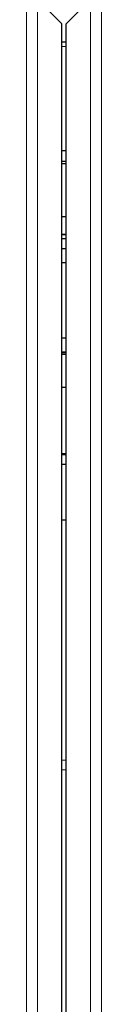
# Paper-space layout 'Blatt3' of a CAD drawing. Header units: millimetres. Extents: x 5 to 418, y 2 to 292.
# Tile 7 of 83: x 116.781 to 117.345, y 104.858 to 112.255. Entities that reach past the tile are written whole.
import ezdxf

# ---------------------------------------------------------------- set-up
doc = ezdxf.new("R2010")
doc.units = ezdxf.units.MM

psp = doc.layouts.new('Blatt3')

# ---------------------------------------------------------------- linework, layer by layer
at = {"color": 7, "linetype": 'Continuous', "lineweight": 18}
for p, q in [((116.7812, 98.4813), (116.7812, 116.7034)), ((116.8646, 116.7034), (116.8646, 98.4813)), ((117.2616, 98.4813), (117.2616, 116.7034)), ((117.3449, 116.7034), (117.3449, 98.4813)), ((117.0797, 112.0533), (117.0464, 112.0533)), ((117.0464, 110.6443), (117.0797, 110.6443)), ((117.0464, 109.7409), (117.0797, 109.7409)), ((117.0464, 106.6922), (117.0797, 106.6922)), ((117.0797, 106.6201), (117.0464, 106.6201))]:
    psp.add_line(p, q, dxfattribs=at)
at = {"color": 7, "linetype": 'Continuous', "lineweight": 25}
for p, q in [((117.0464, 112.225), (116.9387, 112.3327)), ((117.0797, 112.225), (117.1874, 112.3327)), ((117.0464, 98.6631), (117.0464, 112.225)), ((117.0797, 98.6631), (117.0797, 112.225)), ((117.0797, 112.0851), (117.0464, 112.0851)), ((117.0464, 111.2725), (117.0797, 111.2725)), ((117.0797, 111.189), (117.0464, 111.189)), ((117.0464, 111.1759), (117.0797, 111.1759)), ((117.0464, 110.7759), (117.0797, 110.7759)), ((117.0464, 110.6423), (117.0797, 110.6423)), ((117.0797, 110.6093), (117.0464, 110.6093)), ((117.0797, 110.5333), (117.0464, 110.5333)), ((117.0464, 110.4308), (117.0797, 110.4308)), ((117.0797, 109.8629), (117.0464, 109.8629)), ((117.0464, 109.7604), (117.0797, 109.7604)), ((117.0797, 109.7487), (117.0464, 109.7487)), ((117.0464, 109.4935), (117.0797, 109.4935)), ((117.0464, 108.9954), (117.0797, 108.9954)), ((117.0464, 108.989), (117.0797, 108.989)), ((117.0797, 108.9131), (117.0464, 108.9131)), ((117.0797, 108.4964), (117.0464, 108.4964))]:
    psp.add_line(p, q, dxfattribs=at)

doc.saveas('drawing.dxf')
